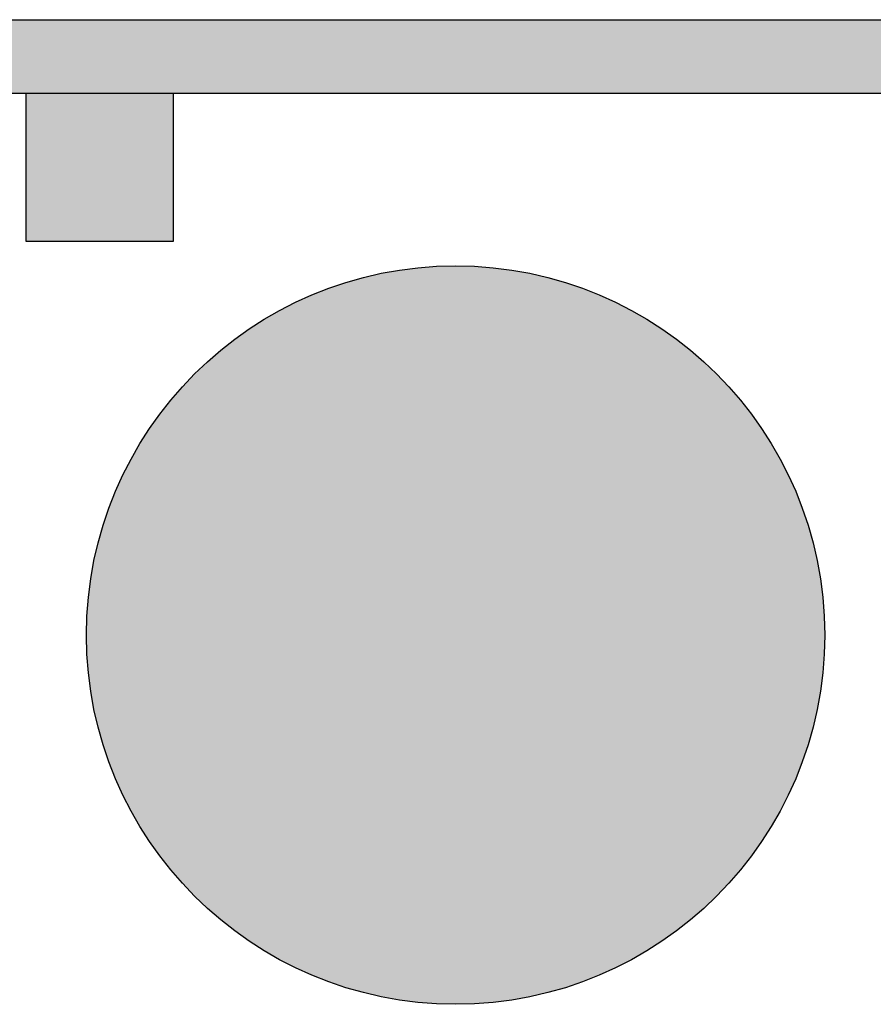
# Model space of a CAD drawing. Header units: millimetres. Extents: x 31882 to 271790, y -35693 to 24917.
# Tile 253 of 256: x 98625 to 99507, y 20044 to 21060. Entities that reach past the tile are written whole.
import ezdxf

# ---------------------------------------------------------------- set-up
doc = ezdxf.new("R2010")
doc.units = ezdxf.units.MM
doc.header["$MEASUREMENT"] = 0
doc.layers.add('0-MSC-MCP', color=3, linetype='Continuous')
doc.layers.add('06_Furniture', color=14, linetype='Continuous')
for name, color, linetype, lineweight in [('00 Structural', 2, 'Continuous', 25), ('08_Hatch', 140, 'Continuous', 9), ('Furniture', 14, 'Continuous', 9)]:
    doc.layers.add(name, color=color, linetype=linetype, lineweight=lineweight)
doc.layers.add('03 Partition', color=7, linetype='Continuous', lineweight=25, true_color=0x2776bb)

# ---------------------------------------------------------------- blocks, each defined once
blk = doc.blocks.new('twetet')
at = {"ltscale": 0.25}
h = blk.add_hatch(color=255, dxfattribs=at)
h.dxf.hatch_style = 1
h.paths.add_polyline_path([(1719088.357, -78536.001, 1), (1719118.363, -78536.001, 1)])
at = {"layer": '06_Furniture', "ltscale": 25}
blk.add_circle((1719103.36, -78536.001), 15.003, dxfattribs=at)
blk = doc.blocks.new('steel cols')
at = {"layer": '00 Structural', "ltscale": 0.25}
h = blk.add_hatch(color=10, dxfattribs=at)
h.dxf.hatch_style = 1
h.paths.add_polyline_path([(1723381.977, -77443.609), (1723381.977, -77449.609), (1723387.977, -77449.609), (1723387.977, -77443.609)])
blk.add_lwpolyline([(1723381.977, -77443.609), (1723387.977, -77443.609), (1723387.977, -77449.609), (1723381.977, -77449.609)], close=True, dxfattribs=at)
blk = doc.blocks.new('tsf H external wall')
at = {"layer": '0-MSC-MCP', "ltscale": 0.25}
h = blk.add_hatch(color=141, dxfattribs=at)
h.dxf.hatch_style = 1
h.paths.add_polyline_path([(1716442.635, -78125.105), (1716442.635, -78685.262), (1716439.635, -78685.262), (1716439.635, -78125.105)])
at = {"layer": '03 Partition', "ltscale": 0.25}
blk.add_line((1716442.635, -78188.418), (1716442.635, -78685.262), dxfattribs=at)
blk.add_lwpolyline([(1716442.635, -78125.105), (1716442.635, -78685.262), (1716439.635, -78685.262), (1716439.635, -78125.105)], close=True, dxfattribs=at)

msp = doc.modelspace()

# ---------------------------------------------------------------- block references
at = {"layer": '00 Structural', "xscale": -25.4, "yscale": 25.4, "zscale": 25.4}
msp.add_blockref('steel cols', (43872686.2, 1988051.8), dxfattribs=at)
at = {"layer": '08_Hatch', "ltscale": 0.25, "xscale": 25.4, "yscale": 25.4, "zscale": 25.4, "rotation": 90}
msp.add_blockref('tsf H external wall', (-1893253.6, -43576582.6), dxfattribs=at)
at = {"layer": 'Furniture', "xscale": 25.4, "yscale": 25.4, "zscale": 25.4}
msp.add_blockref('twetet', (-43566150.1, 2015239.7), dxfattribs=at)

doc.saveas('drawing.dxf')
